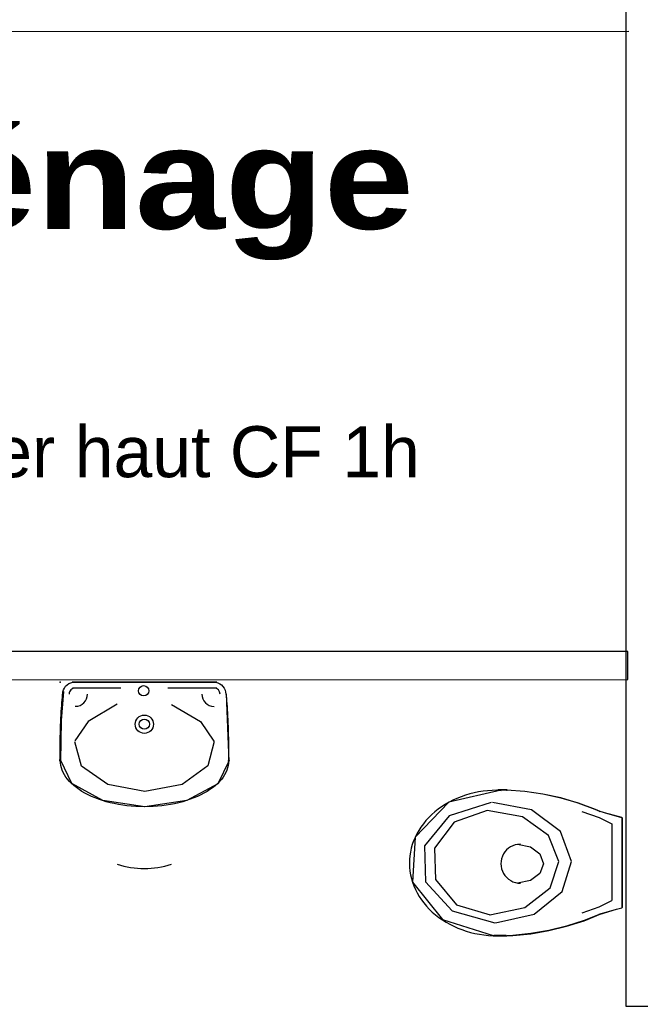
# Model space of a CAD drawing. Header units: millimetres. Extents: x -15 to 127, y -65 to 67.
# Tile 101 of 256: x 36.79 to 36.945, y -51.195 to -50.95. Entities that reach past the tile are written whole.
import ezdxf

# ---------------------------------------------------------------- set-up
doc = ezdxf.new("R2010")
doc.units = ezdxf.units.MM
doc.header["$MEASUREMENT"] = 0
doc.layers.add('Calque 5', color=7, linetype='Continuous')
doc.styles.get("Standard").update_dxf_attribs({"font": 'BKANT.TTF'})

# ---------------------------------------------------------------- blocks, each defined once
blk = doc.blocks.new('PD_27364')
at = {"layer": 'Calque 5', "color": 0}
for p, q in [((13.12439330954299, -37.28885529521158), (13.12205096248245, -37.28885643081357)), ((13.15297165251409, -37.29574374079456), (13.15298247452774, -37.31806574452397)), ((13.15038907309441, -37.29732950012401), (13.15039830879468, -37.31637949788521)), ((13.12408169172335, -37.32505544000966), (13.12106976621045, -37.32505690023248))]:
    blk.add_line(p, q, dxfattribs=at)
for points in [[(13.15292282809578, -37.29579174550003), (13.14855231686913, -37.29458010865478), (13.1472524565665, -37.29415530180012), (13.14744466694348, -37.29420165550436), (13.14628342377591, -37.29371120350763), (13.14203089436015, -37.29213467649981), (13.13767875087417, -37.29085863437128), (13.13324819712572, -37.28988928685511), (13.12876081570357, -37.2892313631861), (13.12423847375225, -37.2888880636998), (13.12439333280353, -37.28890327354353), (13.12205098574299, -37.28890440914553), (13.12285691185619, -37.28897608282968), (13.12178659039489, -37.288959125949), (13.1206434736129, -37.28898899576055), (13.11950380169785, -37.28906835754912), (13.11837069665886, -37.28919698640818), (13.11724726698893, -37.2893745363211), (13.11613658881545, -37.28960052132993), (13.11504170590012, -37.28987431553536), (13.11396562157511, -37.29019517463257), (13.1129112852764, -37.29056221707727), (13.11188158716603, -37.29097443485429), (13.11087934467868, -37.29143070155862), (13.10990731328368, -37.2919297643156), (13.10896815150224, -37.2924702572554), (13.10806443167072, -37.29305069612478), (13.10719863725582, -37.29366949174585), (13.10637313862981, -37.2943249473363), (13.10559019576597, -37.2950152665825), (13.10485195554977, -37.29573855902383), (13.10416044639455, -37.29649283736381), (13.1035175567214, -37.29727604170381), (13.10292505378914, -37.2980860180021), (13.10238455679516, -37.29892055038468), (13.10189755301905, -37.2997773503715), (13.10146537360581, -37.30065407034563), (13.10108920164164, -37.3015483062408), (13.10077007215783, -37.30245760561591), (13.10050885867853, -37.30337947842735), (13.10030627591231, -37.3043113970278), (13.1001628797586, -37.30525080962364), (13.100079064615, -37.30619513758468), (13.10005505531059, -37.30714179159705), (13.10009092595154, -37.30808818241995), (13.10018657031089, -37.30903171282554), (13.10034172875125, -37.30996979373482), (13.10055598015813, -37.31089986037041), (13.10082873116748, -37.31181935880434), (13.10115923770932, -37.31272577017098), (13.10154659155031, -37.31361661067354), (13.10198973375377, -37.31448943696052), (13.10248744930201, -37.31534185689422), (13.10303836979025, -37.31617153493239), (13.10364099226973, -37.31697619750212), (13.10429365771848, -37.31775363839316), (13.10499458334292, -37.31850172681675), (13.10574184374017, -37.3192184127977), (13.10653339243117, -37.31990172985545), (13.10736706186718, -37.32054980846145), (13.10824056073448, -37.32116086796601), (13.10915150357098, -37.32173323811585), (13.11009738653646, -37.32226534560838), (13.1110756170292, -37.32275573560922), (13.11208351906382, -37.32320306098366), (13.11311832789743, -37.32360610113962), (13.11417720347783, -37.32396374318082), (13.11525724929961, -37.32427501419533), (13.11635550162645, -37.32453905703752), (13.11746894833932, -37.32475514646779), (13.11859454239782, -37.3249226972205), (13.1197291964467, -37.32504124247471), (13.12086979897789, -37.32511046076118), (13.121069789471, -37.32510487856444), (13.1240817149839, -37.32510341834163), (13.12425605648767, -37.32515505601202), (13.1257785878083, -37.32507342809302), (13.13029119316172, -37.3246197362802), (13.13476115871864, -37.323852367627), (13.13916670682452, -37.32277505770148), (13.14348637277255, -37.32139305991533), (13.14769911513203, -37.31971309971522), (13.14726491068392, -37.31984376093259), (13.15160768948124, -37.31853620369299), (13.15293371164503, -37.31820181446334), (13.15298249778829, -37.31811372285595), (13.15297167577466, -37.29579171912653)], [(13.12285688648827, -37.28892810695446), (13.10985839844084, -37.29190845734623), (13.10144986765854, -37.30064011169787), (13.10083644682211, -37.31179474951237), (13.10825195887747, -37.32112046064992), (13.12086976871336, -37.32506248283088)], [(13.12423845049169, -37.28884008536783), (13.12876079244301, -37.28918338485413), (13.13324817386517, -37.28984130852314), (13.13767872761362, -37.29081065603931), (13.14203087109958, -37.29208669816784), (13.14628340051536, -37.29366322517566), (13.14744464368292, -37.2941536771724)], [(13.12039797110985, -37.29195908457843), (13.10996843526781, -37.29530193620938), (13.10378547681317, -37.30277574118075), (13.10404971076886, -37.31172045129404), (13.11066709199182, -37.31895249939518), (13.12128238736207, -37.32189788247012)], [(13.11942888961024, -37.29395325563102), (13.11120623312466, -37.29685614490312), (13.10633179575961, -37.30334696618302), (13.10654046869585, -37.31111553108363), (13.11175798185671, -37.31739688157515), (13.12012733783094, -37.31995538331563)], [(13.12006145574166, -37.31995541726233), (13.12875803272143, -37.3180827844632), (13.13503085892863, -37.31322980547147), (13.13719913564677, -37.30669683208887), (13.13468187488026, -37.30023436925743), (13.12815357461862, -37.29557402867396), (13.11936348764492, -37.29396454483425)], [(13.12149172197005, -37.32189778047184), (13.13109366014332, -37.31974128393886), (13.13801944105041, -37.31415228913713), (13.14041330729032, -37.30662836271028), (13.13763382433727, -37.2991855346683), (13.1304257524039, -37.29381810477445), (13.12072048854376, -37.2919642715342)], [(13.14297653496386, -37.29420430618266), (13.1472605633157, -37.29569310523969), (13.15038907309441, -37.29732950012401)], [(13.15292280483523, -37.29574376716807), (13.14855229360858, -37.29453213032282), (13.14725243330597, -37.29410732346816)], [(13.12693166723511, -37.3023684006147), (13.13014760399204, -37.30301578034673), (13.13250246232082, -37.30478757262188), (13.13336525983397, -37.30720902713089), (13.13250481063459, -37.30963131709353), (13.1301516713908, -37.31140539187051), (13.12693636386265, -37.31205588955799)], [(13.14298877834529, -37.31945809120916), (13.14727136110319, -37.31796513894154), (13.15039828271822, -37.31632571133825)], [(13.14726488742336, -37.31979578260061), (13.15160766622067, -37.31848822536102), (13.15293368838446, -37.31815383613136)], [(13.14769909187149, -37.31966512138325), (13.14348634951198, -37.32134508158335), (13.13916668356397, -37.32272707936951), (13.13476113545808, -37.32380438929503), (13.13029116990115, -37.32457175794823), (13.12577856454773, -37.32502544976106), (13.12425603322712, -37.32510707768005)]]:
    blk.add_lwpolyline(points, dxfattribs=at)
blk.add_arc((13.12766236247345, -37.30721178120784), 0.004843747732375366, 90.02777777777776, 270.0277777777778, dxfattribs=at)
blk = doc.blocks.new('PD_27363')
at = {"layer": 'Calque 5', "color": 0}
blk.add_point((13.15297706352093, -37.30690474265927), dxfattribs=at)
at = {"layer": 'Calque 5'}
blk.add_blockref('PD_27364', (0, 0), dxfattribs=at)
blk = doc.blocks.new('PD_27376')
at = {"layer": 'Calque 5', "color": 0}
for p, q in [((13.05215482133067, -37.26204977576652), (13.01622149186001, -37.26203235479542)), ((13.02825541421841, -37.26354124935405), (13.01622076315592, -37.26353541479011)), ((13.05215409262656, -37.26355283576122), (13.03993528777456, -37.26354691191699))]:
    blk.add_line(p, q, dxfattribs=at)
for points in [[(13.05439333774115, -37.26495499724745), (13.05445520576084, -37.26550929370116), (13.05451488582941, -37.26610815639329), (13.05457221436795, -37.26674994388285), (13.05462703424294, -37.26743289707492), (13.05467919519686, -37.26815514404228), (13.05472855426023, -37.26891470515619), (13.05477497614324, -37.26970949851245), (13.05481833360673, -37.2705373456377), (13.05485850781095, -37.27139597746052), (13.05489538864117, -37.27228304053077), (13.05492887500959, -37.27319610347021), (13.05495887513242, -37.27413266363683), (13.0549853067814, -37.27509015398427), (13.05500809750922, -37.27606595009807), (13.05502718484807, -37.27705737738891), (13.0550425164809, -37.27806171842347), (13.05505405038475, -37.27907622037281), (13.05506175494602, -37.28009810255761), (13.055065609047, -37.28112456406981), (13.05506605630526, -37.28176948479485), (13.05508436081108, -37.28157015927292), (13.05505537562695, -37.28217101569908), (13.05496908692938, -37.28277019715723), (13.05482572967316, -37.28336606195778), (13.05462569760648, -37.28395697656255), (13.05436953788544, -37.28454132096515), (13.05405795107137, -37.28511749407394), (13.05369179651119, -37.28568391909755), (13.05327207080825, -37.28623903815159), (13.05279992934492, -37.28678133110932), (13.05227666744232, -37.28730931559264), (13.05170371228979, -37.2878215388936), (13.05108264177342, -37.288316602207), (13.05041515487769, -37.28879314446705), (13.04970307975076, -37.28924986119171), (13.04894837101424, -37.28968550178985), (13.04815309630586, -37.29009886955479), (13.0473194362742, -37.29048883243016), (13.04644967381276, -37.29085432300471), (13.04554619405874, -37.29119434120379), (13.04461147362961, -37.29150794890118), (13.04364807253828, -37.291794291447), (13.04265863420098, -37.29205258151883), (13.0416458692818, -37.2922821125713), (13.04061255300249, -37.29248225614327), (13.03956151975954, -37.29265246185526), (13.0384956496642, -37.29279226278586), (13.03741786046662, -37.29290127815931), (13.03633111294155, -37.29297920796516), (13.03523838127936, -37.29302583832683), (13.03414266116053, -37.29304104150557), (13.03304695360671, -37.29302477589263), (13.03195426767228, -37.29297708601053), (13.03086759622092, -37.29289810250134), (13.02978991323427, -37.2927880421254), (13.02872417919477, -37.29264720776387), (13.027673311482, -37.29247598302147), (13.02664018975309, -37.292274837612), (13.02562764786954, -37.29204432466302), (13.02463846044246, -37.29178507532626), (13.02367534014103, -37.29149779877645), (13.02274092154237, -37.29118328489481), (13.02183777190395, -37.29084239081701), (13.020968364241, -37.29047605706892), (13.02013508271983, -37.29008528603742), (13.01934020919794, -37.28967114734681), (13.01858592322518, -37.28923477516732), (13.01787429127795, -37.28877736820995), (13.01720726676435, -37.28830017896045), (13.01658667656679, -37.2878045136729), (13.01601421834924, -37.28729173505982), (13.01549146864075, -37.28676324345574), (13.01501985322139, -37.28622049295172), (13.01460066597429, -37.28566496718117), (13.01423506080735, -37.2850981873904), (13.01392403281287, -37.28452171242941), (13.01366843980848, -37.28393711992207), (13.01346898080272, -37.28334601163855), (13.0133262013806, -37.28275000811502), (13.01324049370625, -37.28215074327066), (13.01321209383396, -37.28154985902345), (13.01312431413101, -37.28174917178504), (13.01312674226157, -37.28072127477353), (13.01313302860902, -37.27969619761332), (13.01314315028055, -37.27867674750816), (13.01315708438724, -37.27766572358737), (13.01317479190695, -37.27666589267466), (13.01319622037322, -37.27567999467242), (13.01322131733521, -37.27471073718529), (13.01325000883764, -37.27376077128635), (13.01328221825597, -37.27283270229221), (13.0133178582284, -37.27192907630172), (13.01335682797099, -37.27105236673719), (13.01339902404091, -37.27020497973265), (13.01344432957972, -37.26938923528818), (13.01349261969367, -37.26860737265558), (13.01354376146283, -37.26786153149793), (13.01359761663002, -37.26715375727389), (13.01365403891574, -37.26648598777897), (13.01371286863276, -37.26586005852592), (13.0137739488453, -37.26527768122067), (13.0138371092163, -37.26474045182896), (13.01388317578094, -37.26438685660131), (13.01379976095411, -37.2650373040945), (13.01384606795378, -37.26451531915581), (13.0139830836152, -37.26400923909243), (13.01420664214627, -37.26353443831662), (13.01450995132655, -37.2631053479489), (13.01488379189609, -37.2627350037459), (13.01531681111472, -37.26243465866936), (13.01579584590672, -37.26221343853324), (13.01630634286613, -37.26207806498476), (13.01683279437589, -37.26203265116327), (13.01612543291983, -37.26203230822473), (13.05205876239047, -37.26204972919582), (13.05135139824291, -37.26204938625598), (13.05187780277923, -37.26209531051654), (13.0523881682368, -37.26223117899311), (13.05286699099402, -37.26245286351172), (13.05329971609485, -37.26275362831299), (13.05367319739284, -37.26312433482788), (13.05397609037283, -37.26355371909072), (13.05419918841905, -37.26402873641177), (13.05433571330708, -37.26453494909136), (13.05438151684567, -37.26505697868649)], [(13.01397923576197, -37.26438690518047), (13.01342739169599, -37.27161433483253), (13.0132203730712, -37.28174921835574)], [(13.05448939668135, -37.26495504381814), (13.05516211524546, -37.28176953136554)], [(13.0273851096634, -37.26758193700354), (13.02017318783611, -37.27183178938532), (13.01680812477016, -37.27668988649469)], [(13.04084033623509, -37.26758845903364), (13.04804813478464, -37.2718453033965), (13.05140848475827, -37.27670666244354)], [(13.05151406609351, -37.27679927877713), (13.04988357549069, -37.28289008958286), (13.04347950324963, -37.28750024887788), (13.03424570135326, -37.28923041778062), (13.02498494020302, -37.28755543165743), (13.01850817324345, -37.28298370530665), (13.01678131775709, -37.2769029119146)], [(13.05518041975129, -37.28157020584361), (13.05237272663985, -37.28730936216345), (13.04470753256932, -37.29150799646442), (13.03423872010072, -37.29304108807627), (13.02377139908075, -37.29149784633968), (13.0161102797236, -37.2872917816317), (13.01330815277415, -37.28154990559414)]]:
    blk.add_lwpolyline(points, dxfattribs=at)
for centre, radius in [((13.03393773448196, -37.26422556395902), 0.001285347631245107), ((13.03410551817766, -37.27253185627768), 0.00227368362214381), ((13.034105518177, -37.27253185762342), 0.001263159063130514)]:
    blk.add_circle(centre, radius, dxfattribs=at)
for centre, radius, start, end in [((13.0169273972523, -37.26503882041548), 0.001515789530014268, 89.97222222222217, 179.9722222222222), ((13.05144600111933, -37.26505555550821), 0.001515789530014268, 359.9722222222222, 89.97222222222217), ((13.01692739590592, -37.26503882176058), 0.003031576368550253, 270, 0), ((13.05144599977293, -37.26505555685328), 0.003031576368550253, 180, 270), ((13.03410304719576, -37.28739107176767), 0.02102997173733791, 251.3428497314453, 288.6577911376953)]:
    blk.add_arc(centre, radius, start, end, dxfattribs=at)
blk = doc.blocks.new('PD_27375')
at = {"layer": 'Calque 5', "color": 0}
blk.add_point((13.01318989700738, -37.26203088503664), dxfattribs=at)
at = {"layer": 'Calque 5'}
blk.add_blockref('PD_27376', (0, 0), dxfattribs=at)
blk = doc.blocks.new('PD_28707')
at = {"layer": 'Calque 5', "color": 0}
for p, q in [((13.12439330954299, -37.28885529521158), (13.12205096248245, -37.28885643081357)), ((13.15297165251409, -37.29574374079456), (13.15298247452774, -37.31806574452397)), ((13.15038907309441, -37.29732950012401), (13.15039830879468, -37.31637949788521)), ((13.12408169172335, -37.32505544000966), (13.12106976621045, -37.32505690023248))]:
    blk.add_line(p, q, dxfattribs=at)
for points in [[(13.15292282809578, -37.29579174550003), (13.14855231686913, -37.29458010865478), (13.1472524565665, -37.29415530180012), (13.14744466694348, -37.29420165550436), (13.14628342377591, -37.29371120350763), (13.14203089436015, -37.29213467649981), (13.13767875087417, -37.29085863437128), (13.13324819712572, -37.28988928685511), (13.12876081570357, -37.2892313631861), (13.12423847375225, -37.2888880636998), (13.12439333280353, -37.28890327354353), (13.12205098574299, -37.28890440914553), (13.12285691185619, -37.28897608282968), (13.12178659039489, -37.288959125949), (13.1206434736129, -37.28898899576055), (13.11950380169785, -37.28906835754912), (13.11837069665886, -37.28919698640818), (13.11724726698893, -37.2893745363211), (13.11613658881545, -37.28960052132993), (13.11504170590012, -37.28987431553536), (13.11396562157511, -37.29019517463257), (13.1129112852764, -37.29056221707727), (13.11188158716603, -37.29097443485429), (13.11087934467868, -37.29143070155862), (13.10990731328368, -37.2919297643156), (13.10896815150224, -37.2924702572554), (13.10806443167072, -37.29305069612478), (13.10719863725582, -37.29366949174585), (13.10637313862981, -37.2943249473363), (13.10559019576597, -37.2950152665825), (13.10485195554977, -37.29573855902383), (13.10416044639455, -37.29649283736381), (13.1035175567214, -37.29727604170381), (13.10292505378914, -37.2980860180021), (13.10238455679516, -37.29892055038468), (13.10189755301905, -37.2997773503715), (13.10146537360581, -37.30065407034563), (13.10108920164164, -37.3015483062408), (13.10077007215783, -37.30245760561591), (13.10050885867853, -37.30337947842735), (13.10030627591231, -37.3043113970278), (13.1001628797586, -37.30525080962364), (13.100079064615, -37.30619513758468), (13.10005505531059, -37.30714179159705), (13.10009092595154, -37.30808818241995), (13.10018657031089, -37.30903171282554), (13.10034172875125, -37.30996979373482), (13.10055598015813, -37.31089986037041), (13.10082873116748, -37.31181935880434), (13.10115923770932, -37.31272577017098), (13.10154659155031, -37.31361661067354), (13.10198973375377, -37.31448943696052), (13.10248744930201, -37.31534185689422), (13.10303836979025, -37.31617153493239), (13.10364099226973, -37.31697619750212), (13.10429365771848, -37.31775363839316), (13.10499458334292, -37.31850172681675), (13.10574184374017, -37.3192184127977), (13.10653339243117, -37.31990172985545), (13.10736706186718, -37.32054980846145), (13.10824056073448, -37.32116086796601), (13.10915150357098, -37.32173323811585), (13.11009738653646, -37.32226534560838), (13.1110756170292, -37.32275573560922), (13.11208351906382, -37.32320306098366), (13.11311832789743, -37.32360610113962), (13.11417720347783, -37.32396374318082), (13.11525724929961, -37.32427501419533), (13.11635550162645, -37.32453905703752), (13.11746894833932, -37.32475514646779), (13.11859454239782, -37.3249226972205), (13.1197291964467, -37.32504124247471), (13.12086979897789, -37.32511046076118), (13.121069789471, -37.32510487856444), (13.1240817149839, -37.32510341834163), (13.12425605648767, -37.32515505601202), (13.1257785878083, -37.32507342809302), (13.13029119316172, -37.3246197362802), (13.13476115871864, -37.323852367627), (13.13916670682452, -37.32277505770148), (13.14348637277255, -37.32139305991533), (13.14769911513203, -37.31971309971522), (13.14726491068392, -37.31984376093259), (13.15160768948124, -37.31853620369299), (13.15293371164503, -37.31820181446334), (13.15298249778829, -37.31811372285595), (13.15297167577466, -37.29579171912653)], [(13.12285688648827, -37.28892810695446), (13.10985839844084, -37.29190845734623), (13.10144986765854, -37.30064011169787), (13.10083644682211, -37.31179474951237), (13.10825195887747, -37.32112046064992), (13.12086976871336, -37.32506248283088)], [(13.12423845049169, -37.28884008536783), (13.12876079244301, -37.28918338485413), (13.13324817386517, -37.28984130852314), (13.13767872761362, -37.29081065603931), (13.14203087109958, -37.29208669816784), (13.14628340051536, -37.29366322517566), (13.14744464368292, -37.2941536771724)], [(13.12039797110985, -37.29195908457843), (13.10996843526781, -37.29530193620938), (13.10378547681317, -37.30277574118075), (13.10404971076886, -37.31172045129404), (13.11066709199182, -37.31895249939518), (13.12128238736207, -37.32189788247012)], [(13.11942888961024, -37.29395325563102), (13.11120623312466, -37.29685614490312), (13.10633179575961, -37.30334696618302), (13.10654046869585, -37.31111553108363), (13.11175798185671, -37.31739688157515), (13.12012733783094, -37.31995538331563)], [(13.12006145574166, -37.31995541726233), (13.12875803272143, -37.3180827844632), (13.13503085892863, -37.31322980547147), (13.13719913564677, -37.30669683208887), (13.13468187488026, -37.30023436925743), (13.12815357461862, -37.29557402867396), (13.11936348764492, -37.29396454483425)], [(13.12149172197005, -37.32189778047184), (13.13109366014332, -37.31974128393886), (13.13801944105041, -37.31415228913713), (13.14041330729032, -37.30662836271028), (13.13763382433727, -37.2991855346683), (13.1304257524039, -37.29381810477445), (13.12072048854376, -37.2919642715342)], [(13.14297653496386, -37.29420430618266), (13.1472605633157, -37.29569310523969), (13.15038907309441, -37.29732950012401)], [(13.15292280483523, -37.29574376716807), (13.14855229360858, -37.29453213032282), (13.14725243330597, -37.29410732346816)], [(13.12693166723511, -37.3023684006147), (13.13014760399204, -37.30301578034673), (13.13250246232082, -37.30478757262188), (13.13336525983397, -37.30720902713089), (13.13250481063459, -37.30963131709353), (13.1301516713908, -37.31140539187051), (13.12693636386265, -37.31205588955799)], [(13.14298877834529, -37.31945809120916), (13.14727136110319, -37.31796513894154), (13.15039828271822, -37.31632571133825)], [(13.14726488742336, -37.31979578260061), (13.15160766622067, -37.31848822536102), (13.15293368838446, -37.31815383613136)], [(13.14769909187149, -37.31966512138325), (13.14348634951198, -37.32134508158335), (13.13916668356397, -37.32272707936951), (13.13476113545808, -37.32380438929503), (13.13029116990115, -37.32457175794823), (13.12577856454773, -37.32502544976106), (13.12425603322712, -37.32510707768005)]]:
    blk.add_lwpolyline(points, dxfattribs=at)
blk.add_arc((13.12766236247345, -37.30721178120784), 0.004843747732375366, 90.02777777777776, 270.0277777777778, dxfattribs=at)
blk = doc.blocks.new('PD_28706')
at = {"layer": 'Calque 5', "color": 0}
blk.add_point((13.15297706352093, -37.30690474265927), dxfattribs=at)
at = {"layer": 'Calque 5'}
blk.add_blockref('PD_28707', (0, 0), dxfattribs=at)
blk = doc.blocks.new('PD_28719')
at = {"layer": 'Calque 5', "color": 0}
for p, q in [((13.05215482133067, -37.26204977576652), (13.01622149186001, -37.26203235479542)), ((13.02825541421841, -37.26354124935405), (13.01622076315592, -37.26353541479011)), ((13.05215409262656, -37.26355283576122), (13.03993528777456, -37.26354691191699))]:
    blk.add_line(p, q, dxfattribs=at)
for points in [[(13.05439333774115, -37.26495499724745), (13.05445520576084, -37.26550929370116), (13.05451488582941, -37.26610815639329), (13.05457221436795, -37.26674994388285), (13.05462703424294, -37.26743289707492), (13.05467919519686, -37.26815514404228), (13.05472855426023, -37.26891470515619), (13.05477497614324, -37.26970949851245), (13.05481833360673, -37.2705373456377), (13.05485850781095, -37.27139597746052), (13.05489538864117, -37.27228304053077), (13.05492887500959, -37.27319610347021), (13.05495887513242, -37.27413266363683), (13.0549853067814, -37.27509015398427), (13.05500809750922, -37.27606595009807), (13.05502718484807, -37.27705737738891), (13.0550425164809, -37.27806171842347), (13.05505405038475, -37.27907622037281), (13.05506175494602, -37.28009810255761), (13.055065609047, -37.28112456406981), (13.05506605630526, -37.28176948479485), (13.05508436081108, -37.28157015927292), (13.05505537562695, -37.28217101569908), (13.05496908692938, -37.28277019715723), (13.05482572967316, -37.28336606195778), (13.05462569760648, -37.28395697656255), (13.05436953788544, -37.28454132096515), (13.05405795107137, -37.28511749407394), (13.05369179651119, -37.28568391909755), (13.05327207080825, -37.28623903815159), (13.05279992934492, -37.28678133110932), (13.05227666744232, -37.28730931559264), (13.05170371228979, -37.2878215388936), (13.05108264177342, -37.288316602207), (13.05041515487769, -37.28879314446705), (13.04970307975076, -37.28924986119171), (13.04894837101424, -37.28968550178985), (13.04815309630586, -37.29009886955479), (13.0473194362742, -37.29048883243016), (13.04644967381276, -37.29085432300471), (13.04554619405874, -37.29119434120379), (13.04461147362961, -37.29150794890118), (13.04364807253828, -37.291794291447), (13.04265863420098, -37.29205258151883), (13.0416458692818, -37.2922821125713), (13.04061255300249, -37.29248225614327), (13.03956151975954, -37.29265246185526), (13.0384956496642, -37.29279226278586), (13.03741786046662, -37.29290127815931), (13.03633111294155, -37.29297920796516), (13.03523838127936, -37.29302583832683), (13.03414266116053, -37.29304104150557), (13.03304695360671, -37.29302477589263), (13.03195426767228, -37.29297708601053), (13.03086759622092, -37.29289810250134), (13.02978991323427, -37.2927880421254), (13.02872417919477, -37.29264720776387), (13.027673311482, -37.29247598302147), (13.02664018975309, -37.292274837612), (13.02562764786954, -37.29204432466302), (13.02463846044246, -37.29178507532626), (13.02367534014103, -37.29149779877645), (13.02274092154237, -37.29118328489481), (13.02183777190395, -37.29084239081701), (13.020968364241, -37.29047605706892), (13.02013508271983, -37.29008528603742), (13.01934020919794, -37.28967114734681), (13.01858592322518, -37.28923477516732), (13.01787429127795, -37.28877736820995), (13.01720726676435, -37.28830017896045), (13.01658667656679, -37.2878045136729), (13.01601421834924, -37.28729173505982), (13.01549146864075, -37.28676324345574), (13.01501985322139, -37.28622049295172), (13.01460066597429, -37.28566496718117), (13.01423506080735, -37.2850981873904), (13.01392403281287, -37.28452171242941), (13.01366843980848, -37.28393711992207), (13.01346898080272, -37.28334601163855), (13.0133262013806, -37.28275000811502), (13.01324049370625, -37.28215074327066), (13.01321209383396, -37.28154985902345), (13.01312431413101, -37.28174917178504), (13.01312674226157, -37.28072127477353), (13.01313302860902, -37.27969619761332), (13.01314315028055, -37.27867674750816), (13.01315708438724, -37.27766572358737), (13.01317479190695, -37.27666589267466), (13.01319622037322, -37.27567999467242), (13.01322131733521, -37.27471073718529), (13.01325000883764, -37.27376077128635), (13.01328221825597, -37.27283270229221), (13.0133178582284, -37.27192907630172), (13.01335682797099, -37.27105236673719), (13.01339902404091, -37.27020497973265), (13.01344432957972, -37.26938923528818), (13.01349261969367, -37.26860737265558), (13.01354376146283, -37.26786153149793), (13.01359761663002, -37.26715375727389), (13.01365403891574, -37.26648598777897), (13.01371286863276, -37.26586005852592), (13.0137739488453, -37.26527768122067), (13.0138371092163, -37.26474045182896), (13.01388317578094, -37.26438685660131), (13.01379976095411, -37.2650373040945), (13.01384606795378, -37.26451531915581), (13.0139830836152, -37.26400923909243), (13.01420664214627, -37.26353443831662), (13.01450995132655, -37.2631053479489), (13.01488379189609, -37.2627350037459), (13.01531681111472, -37.26243465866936), (13.01579584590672, -37.26221343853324), (13.01630634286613, -37.26207806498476), (13.01683279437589, -37.26203265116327), (13.01612543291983, -37.26203230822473), (13.05205876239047, -37.26204972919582), (13.05135139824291, -37.26204938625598), (13.05187780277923, -37.26209531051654), (13.0523881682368, -37.26223117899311), (13.05286699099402, -37.26245286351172), (13.05329971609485, -37.26275362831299), (13.05367319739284, -37.26312433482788), (13.05397609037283, -37.26355371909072), (13.05419918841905, -37.26402873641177), (13.05433571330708, -37.26453494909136), (13.05438151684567, -37.26505697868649)], [(13.01397923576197, -37.26438690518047), (13.01342739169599, -37.27161433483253), (13.0132203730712, -37.28174921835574)], [(13.05448939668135, -37.26495504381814), (13.05516211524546, -37.28176953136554)], [(13.0273851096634, -37.26758193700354), (13.02017318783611, -37.27183178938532), (13.01680812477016, -37.27668988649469)], [(13.04084033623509, -37.26758845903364), (13.04804813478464, -37.2718453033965), (13.05140848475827, -37.27670666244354)], [(13.05151406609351, -37.27679927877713), (13.04988357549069, -37.28289008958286), (13.04347950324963, -37.28750024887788), (13.03424570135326, -37.28923041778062), (13.02498494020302, -37.28755543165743), (13.01850817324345, -37.28298370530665), (13.01678131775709, -37.2769029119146)], [(13.05518041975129, -37.28157020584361), (13.05237272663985, -37.28730936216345), (13.04470753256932, -37.29150799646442), (13.03423872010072, -37.29304108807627), (13.02377139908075, -37.29149784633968), (13.0161102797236, -37.2872917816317), (13.01330815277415, -37.28154990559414)]]:
    blk.add_lwpolyline(points, dxfattribs=at)
for centre, radius in [((13.03393773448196, -37.26422556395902), 0.001285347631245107), ((13.03410551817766, -37.27253185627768), 0.00227368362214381), ((13.034105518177, -37.27253185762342), 0.001263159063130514)]:
    blk.add_circle(centre, radius, dxfattribs=at)
for centre, radius, start, end in [((13.0169273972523, -37.26503882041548), 0.001515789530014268, 89.97222222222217, 179.9722222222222), ((13.05144600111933, -37.26505555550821), 0.001515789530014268, 359.9722222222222, 89.97222222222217), ((13.01692739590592, -37.26503882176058), 0.003031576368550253, 270, 0), ((13.05144599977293, -37.26505555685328), 0.003031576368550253, 180, 270), ((13.03410304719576, -37.28739107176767), 0.02102997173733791, 251.3428497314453, 288.6577911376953)]:
    blk.add_arc(centre, radius, start, end, dxfattribs=at)
blk = doc.blocks.new('PD_28718')
at = {"layer": 'Calque 5', "color": 0}
blk.add_point((13.01318989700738, -37.26203088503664), dxfattribs=at)
at = {"layer": 'Calque 5'}
blk.add_blockref('PD_28719', (0, 0), dxfattribs=at)

msp = doc.modelspace()

# ---------------------------------------------------------------- linework, layer by layer
at = {"layer": 'Calque 5', "color": 0}
msp.add_line((36.94183623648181, -50.95286118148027), (36.58481151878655, -50.95299291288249), dxfattribs=at)
msp.add_line((36.94183623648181, -50.95286118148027), (36.58481151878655, -50.95299291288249), dxfattribs=at)
for points in [[(36.94107133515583, -51.19516556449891), (36.95107133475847, -51.19516556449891), (36.95107133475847, -50.57151926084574), (36.94107133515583, -50.57151926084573), (36.94107133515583, -51.19516556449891)], [(36.94107133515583, -51.19516556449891), (36.95107133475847, -51.19516556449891), (36.95107133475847, -50.57151926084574), (36.94107133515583, -50.57151926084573), (36.94107133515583, -51.19516556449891)], [(36.94154895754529, -51.10697770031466), (36.67791750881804, -51.10704199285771), (36.67792136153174, -51.11404199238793), (36.94155281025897, -51.11397769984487), (36.94154895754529, -51.10697770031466)], [(36.94154895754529, -51.10697770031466), (36.67791750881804, -51.10704199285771), (36.67792136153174, -51.11404199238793), (36.94155281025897, -51.11397769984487), (36.94154895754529, -51.10697770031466)]]:
    msp.add_lwpolyline(points, dxfattribs=at)

# ---------------------------------------------------------------- block references
at = {"layer": 'Calque 5'}
for name in ['PD_27375', 'PD_28718', 'PD_27363', 'PD_28706']:
    msp.add_blockref(name, (23.78716349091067, -13.85256994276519), dxfattribs=at)

# ---------------------------------------------------------------- texts
at = {"layer": 'Calque 5', "color": 0, "attachment_point": 1}
for s, insert, char_height, width in [('{\\fArial Black|b0|i0|c0|p34;Local ménage\\H1.573X; \\H0.6359X;\\P5,45 m2\\H1.268X; }', (36.61989471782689, -50.97678518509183), 0.02517216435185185, 0.2645833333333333), ('{\\fArial Black|b0|i0|c0|p34;Local ménage\\H1.573X; \\H0.6359X;\\P5,45 m2\\H1.268X; }', (36.61989471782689, -50.97678518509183), 0.02517216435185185, 0.2645833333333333), ('{\\fArial|b0|i0|c0|p34;\\W0.98;parois & plancher haut CF 1h}', (36.66406260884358, -51.05100128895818), 0.01267795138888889, 0.2293055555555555), ('{\\fArial|b0|i0|c0|p34;\\W0.98;parois & plancher haut CF 1h}', (36.66406260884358, -51.05100128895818), 0.01267795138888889, 0.2293055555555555)]:
    msp.add_mtext(s, dxfattribs=dict(at, insert=insert, char_height=char_height, width=width))

doc.saveas('drawing.dxf')
